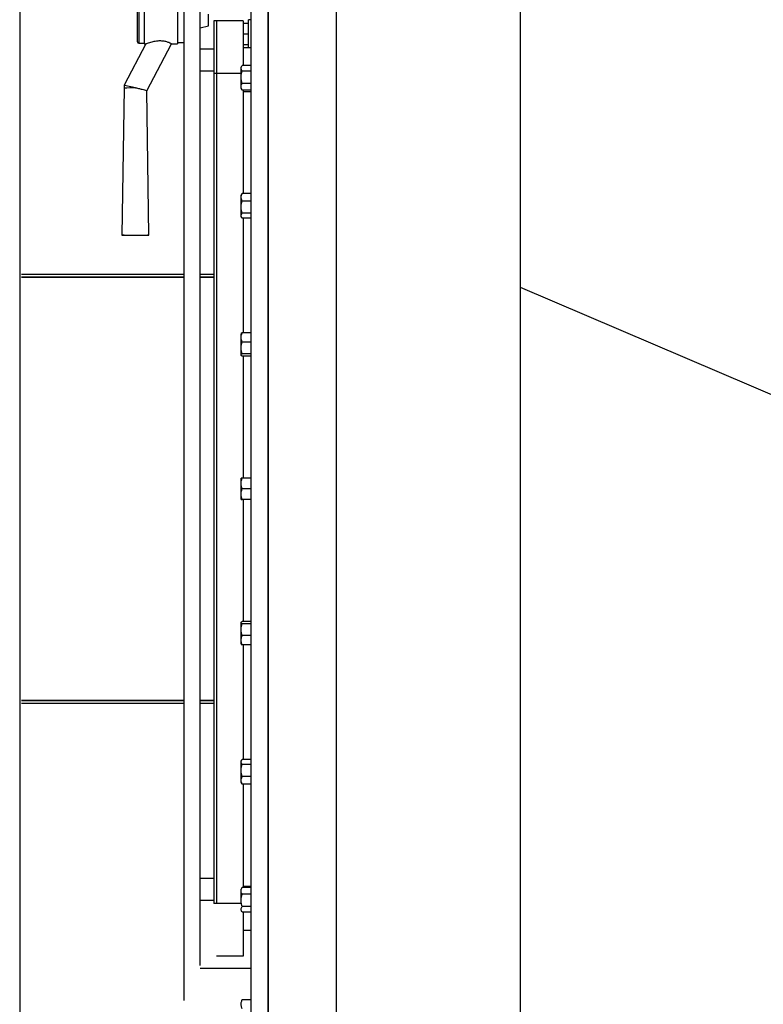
# Model space of a CAD drawing. Extents: x -21.9 to 51.8, y -25 to 17.
# Tile 24 of 53: x 13.85 to 14.402, y -7.366 to -6.635. Entities that reach past the tile are written whole.
import ezdxf

# ---------------------------------------------------------------- set-up
doc = ezdxf.new("R2010")
doc.units = 0
doc.header["$MEASUREMENT"] = 0
for name, color, linetype in [('LINHA', 40, 'Continuous'), ('PAREDES', 8, 'Continuous'), ('TUB_ELETRICA', 5, 'Continuous')]:
    doc.layers.add(name, color=color, linetype=linetype)

# ---------------------------------------------------------------- blocks, each defined once
blk = doc.blocks.new('LS- 19')
for p, q in [((-131.8676, 57.59345), (-131.8676, 58.76537)), ((-131.85499, 57.59345), (-131.85499, 58.76537)), ((-131.85499, 58.73557), (-131.85499, 57.62325)), ((-131.80454, 58.73557), (-131.80454, 57.62325)), ((-131.95202, 58.51119), (-131.95202, 58.54354)), ((-131.95103, 58.5445), (-131.95103, 58.5102)), ((-131.94705, 58.54546), (-131.94705, 58.5097)), ((-131.91726, 57.7996), (-131.91726, 58.54744)), ((-131.90534, 57.82542), (-131.90534, 58.54744)), ((-131.92223, 58.539), (-131.92223, 58.5097)), ((-131.89938, 58.52322), (-131.89938, 58.53194)), ((-131.90534, 58.52162), (-131.89938, 58.52322)), ((-131.89342, 58.52684), (-131.89541, 58.52684)), ((-131.89541, 58.52684), (-131.89541, 58.48779)), ((-131.89342, 58.52684), (-131.89342, 58.48779)), ((-131.87356, 58.52684), (-131.89342, 58.52684)), ((-131.87356, 58.52684), (-131.87356, 58.49369)), ((-131.86959, 58.52503), (-131.87356, 58.52503)), ((-131.8676, 58.52751), (-131.86959, 58.52751)), ((-131.86959, 58.50715), (-131.86959, 58.52751)), ((-131.86959, 58.51708), (-131.87356, 58.51708)), ((-131.94576, 58.5097), (-131.96195, 58.47903)), ((-131.95103, 58.5102), (-131.94705, 58.5102)), ((-131.94705, 58.5097), (-131.94572, 58.5097)), ((-131.94504, 58.4749), (-131.92667, 58.50971)), ((-131.92667, 58.5097), (-131.92223, 58.5097)), ((-131.92223, 58.5107), (-131.91726, 58.5107)), ((-131.86959, 58.50914), (-131.87356, 58.50914)), ((-131.87356, 58.50715), (-131.8676, 58.50715)), ((-131.89541, 58.50573), (-131.90534, 58.50573)), ((-131.87452, 58.49341), (-131.87505, 58.49248)), ((-131.87505, 58.49166), (-131.87505, 58.49248)), ((-131.8676, 58.49369), (-131.87434, 58.49369)), ((-131.90534, 58.48984), (-131.89541, 58.48984)), ((-131.89342, 58.48779), (-131.89541, 58.48779)), ((-131.89541, 58.48779), (-131.89541, 57.87143)), ((-131.89342, 58.48779), (-131.89342, 57.87143)), ((-131.89342, 58.48779), (-131.89342, 57.87143)), ((-131.87505, 58.48779), (-131.89342, 58.48779)), ((-131.87505, 58.48506), (-131.87505, 58.49166)), ((-131.87505, 58.47793), (-131.87505, 58.48506)), ((-131.8676, 58.48963), (-131.87434, 58.48963)), ((-131.96195, 58.47903), (-131.96195, 58.47694)), ((-131.87505, 58.47659), (-131.87505, 58.47793)), ((-131.8676, 58.48048), (-131.87434, 58.48048)), ((-131.96195, 58.47694), (-131.96348, 58.3677)), ((-131.94354, 58.3677), (-131.94504, 58.47491)), ((-131.87505, 58.47659), (-131.87452, 58.47567)), ((-131.8745, 58.47568), (-131.87434, 58.47538)), ((-131.8676, 58.47538), (-131.87434, 58.47538)), ((-131.87356, 58.47538), (-131.87356, 58.39868)), ((-131.87356, 58.47454), (-131.8676, 58.47454)), ((-131.87467, 58.39818), (-131.87505, 58.39753)), ((-131.87505, 58.39589), (-131.87505, 58.39753)), ((-131.87434, 58.39868), (-131.8746, 58.39817)), ((-131.8676, 58.39868), (-131.87434, 58.39868)), ((-131.87505, 58.38855), (-131.87505, 58.39589)), ((-131.8676, 58.3931), (-131.87434, 58.3931)), ((-131.87505, 58.38224), (-131.87505, 58.38855)), ((-131.8676, 58.384), (-131.87434, 58.384)), ((-131.87505, 58.38164), (-131.87505, 58.38224)), ((-131.87505, 58.38164), (-131.87467, 58.38098)), ((-131.8676, 58.38049), (-131.87434, 58.38049)), ((-131.87356, 58.38049), (-131.87356, 58.29524)), ((-132.03807, 58.33881), (-131.91726, 58.33881)), ((-131.90534, 58.33881), (-131.89541, 58.33881)), ((-132.03807, 58.33682), (-131.91726, 58.33682)), ((-131.91726, 58.33633), (-132.03807, 58.33633)), ((-131.90534, 58.33682), (-131.89541, 58.33682)), ((-131.89541, 58.33633), (-131.90534, 58.33633)), ((-131.87496, 58.29466), (-131.87505, 58.2945)), ((-131.87434, 58.29524), (-131.87494, 58.29465)), ((-131.8676, 58.29524), (-131.87434, 58.29524)), ((-131.87505, 58.29179), (-131.87505, 58.2945)), ((-131.87505, 58.284), (-131.87505, 58.29179)), ((-131.8676, 58.28835), (-131.87434, 58.28835)), ((-131.87505, 58.27876), (-131.87505, 58.284)), ((-131.87505, 58.27861), (-131.87505, 58.27876)), ((-131.87505, 58.27861), (-131.87496, 58.27846)), ((-131.8676, 58.27966), (-131.87434, 58.27966)), ((-131.8676, 58.27787), (-131.87434, 58.27787)), ((-131.87356, 58.27787), (-131.87356, 58.18736)), ((-131.87505, 58.18338), (-131.87505, 58.18736)), ((-131.8676, 58.18736), (-131.87434, 58.18736)), ((-131.87505, 58.17544), (-131.87505, 58.18338)), ((-131.8676, 58.17941), (-131.87434, 58.17941)), ((-131.87505, 58.17146), (-131.87505, 58.17544)), ((-131.8676, 58.17146), (-131.87434, 58.17146)), ((-131.87356, 58.17146), (-131.87356, 58.08095)), ((-131.87496, 58.08036), (-131.87505, 58.08021)), ((-131.87505, 58.08006), (-131.87505, 58.08021)), ((-131.87505, 58.07482), (-131.87505, 58.08006)), ((-131.8676, 58.08095), (-131.87434, 58.08095)), ((-131.8676, 58.07916), (-131.87434, 58.07916)), ((-131.87505, 58.06703), (-131.87505, 58.07482)), ((-131.8676, 58.07047), (-131.87434, 58.07047)), ((-131.87505, 58.06432), (-131.87505, 58.06703)), ((-131.87505, 58.06432), (-131.87496, 58.06416)), ((-131.87494, 58.06417), (-131.87434, 58.06358)), ((-131.8676, 58.06358), (-131.87434, 58.06358)), ((-131.87356, 58.06358), (-131.87356, 57.97833)), ((-132.03807, 58.02249), (-131.91726, 58.02249)), ((-131.91726, 58.022), (-132.03807, 58.022)), ((-131.91726, 58.02001), (-132.03807, 58.02001)), ((-131.90534, 58.02249), (-131.89541, 58.02249)), ((-131.89541, 58.022), (-131.90534, 58.022)), ((-131.89541, 58.02001), (-131.90534, 58.02001)), ((-131.87467, 57.97784), (-131.87505, 57.97718)), ((-131.87505, 57.97658), (-131.87505, 57.97718)), ((-131.87505, 57.97027), (-131.87505, 57.97658)), ((-131.8676, 57.97833), (-131.87434, 57.97833)), ((-131.8676, 57.97482), (-131.87434, 57.97482)), ((-131.87505, 57.96293), (-131.87505, 57.97027)), ((-131.8676, 57.96572), (-131.87434, 57.96572)), ((-131.87505, 57.96129), (-131.87505, 57.96293)), ((-131.87505, 57.96129), (-131.87467, 57.96064)), ((-131.8746, 57.96065), (-131.87434, 57.96014)), ((-131.8676, 57.96014), (-131.87434, 57.96014)), ((-131.87356, 57.96014), (-131.87356, 57.88344)), ((-131.89541, 57.88998), (-131.90534, 57.88998)), ((-131.87452, 57.88316), (-131.87505, 57.88223)), ((-131.87505, 57.88089), (-131.87505, 57.88223)), ((-131.87505, 57.87376), (-131.87505, 57.88089)), ((-131.87434, 57.88344), (-131.87449, 57.88314)), ((-131.8676, 57.88344), (-131.87434, 57.88344)), ((-131.8676, 57.87834), (-131.87434, 57.87834)), ((-131.87356, 57.88428), (-131.8676, 57.88428)), ((-131.90534, 57.87409), (-131.89541, 57.87409)), ((-131.89342, 57.87143), (-131.89541, 57.87143)), ((-131.87505, 57.87143), (-131.89342, 57.87143)), ((-131.87505, 57.86634), (-131.87452, 57.86541)), ((-131.8676, 57.86919), (-131.87434, 57.86919)), ((-131.8676, 57.86513), (-131.87434, 57.86513)), ((-131.87356, 57.86513), (-131.87356, 57.83238)), ((-131.87356, 57.85167), (-131.8676, 57.85167)), ((-131.87356, 57.83238), (-131.89342, 57.83238)), ((-131.90534, 57.82344), (-131.8676, 57.82344)), ((-131.8676, 57.79992), (-131.87434, 57.79992))]:
    blk.add_line(p, q)
blk.add_lwpolyline([(-132.03937, 57.61828), (-131.8904, 57.61828), (-131.8904, 57.28557), (-130.93786, 57.28557), (-130.93786, 59.07325), (-131.8904, 59.07325), (-131.8904, 58.74054), (-132.03937, 58.74054), (-132.03937, 57.61828)])
at = {"flags": 128}
blk.add_lwpolyline([(-131.96348, 58.3677), (-131.9633, 58.36772), (-131.96276, 58.36775), (-131.9619, 58.36777), (-131.96072, 58.36779), (-131.95929, 58.3678), (-131.95765, 58.36782), (-131.95586, 58.36782), (-131.95398, 58.36783), (-131.95209, 58.36783), (-131.95025, 58.36782), (-131.94853, 58.36781), (-131.94698, 58.3678), (-131.94568, 58.36778), (-131.94465, 58.36776), (-131.94395, 58.36773), (-131.94359, 58.36771), (-131.94359, 58.36769), (-131.94395, 58.36766), (-131.94465, 58.36764), (-131.94568, 58.36762), (-131.94698, 58.3676), (-131.94853, 58.36759), (-131.95025, 58.36758), (-131.95209, 58.36757), (-131.95398, 58.36757), (-131.95586, 58.36757), (-131.95765, 58.36758), (-131.95929, 58.36759), (-131.96072, 58.36761), (-131.9619, 58.36763), (-131.96276, 58.36765), (-131.9633, 58.36767), (-131.96348, 58.3677)], dxfattribs=at)
for centre, radius, start, end in [((-131.95103, 58.51119), 0.000993, 180, 270), ((-131.95577, 58.32597), 0.15109, 89.14407, 92.34603)]:
    blk.add_arc(centre, radius, start, end)
blk.add_ellipse((-131.95351, 58.47694), major_axis=(0.00844, -0.00209), ratio=0.012254, start_param=1.573832, end_param=3.138557)
for points, knots in [([(-131.92675, 58.50975), (-131.92672, 58.50974), (-131.9266, 58.50969), (-131.92721, 58.51004), (-131.92859, 58.51072), (-131.93074, 58.51146), (-131.93333, 58.51192), (-131.93578, 58.51197), (-131.93792, 58.51177), (-131.93974, 58.51147), (-131.94146, 58.51108), (-131.94324, 58.51059), (-131.94477, 58.51009), (-131.94564, 58.50977), (-131.94573, 58.50972), (-131.94576, 58.50971)], [0, 0, 0, 0, 0.024381, 0.123258, 0.222096, 0.319362, 0.41232, 0.505837, 0.571955, 0.639975, 0.707245, 0.776235, 0.874517, 0.951576, 1, 1, 1, 1]), ([(-131.87505, 58.49166), (-131.87505, 58.49171), (-131.87504, 58.49207), (-131.87492, 58.49266), (-131.87462, 58.49318), (-131.8745, 58.4934)], [0, 0, 0, 0, 0.082208, 0.622587, 1, 1, 1, 1]), ([(-131.87434, 58.48963), (-131.87454, 58.48996), (-131.87494, 58.49063), (-131.87501, 58.49132), (-131.87505, 58.49166)], [0, 0, 0, 0, 0.495457, 1, 1, 1, 1]), ([(-131.87505, 58.48506), (-131.87505, 58.48516), (-131.87504, 58.48599), (-131.87489, 58.48754), (-131.87453, 58.48893), (-131.87434, 58.48963)], [0, 0, 0, 0, 0.070082, 0.530781, 1, 1, 1, 1]), ([(-131.87434, 58.48048), (-131.87454, 58.48122), (-131.87494, 58.48272), (-131.87501, 58.48427), (-131.87505, 58.48506)], [0, 0, 0, 0, 0.495456, 1, 1, 1, 1]), ([(-131.87505, 58.47793), (-131.87504, 58.47816), (-131.875, 58.47902), (-131.87462, 58.47986), (-131.87434, 58.48048)], [0, 0, 0, 0, 0.268628, 1, 1, 1, 1]), ([(-131.87434, 58.47538), (-131.87445, 58.4756), (-131.87486, 58.47643), (-131.87497, 58.47729), (-131.87505, 58.47793)], [0, 0, 0, 0, 0.257538, 1, 1, 1, 1]), ([(-131.94509, 58.47491), (-131.94514, 58.47493), (-131.94523, 58.47498), (-131.94646, 58.47531), (-131.94842, 58.47582), (-131.95053, 58.47636), (-131.95207, 58.47674), (-131.95282, 58.47692), (-131.9532, 58.47701), (-131.95341, 58.47703), (-131.95351, 58.47705)], [0, 0, 0, 0, 0.1777584, 0.3830135, 0.5913958, 0.8054047, 0.9125949, 0.9521478, 0.978491, 1, 1, 1, 1]), ([(-131.87505, 58.39589), (-131.87505, 58.39595), (-131.87504, 58.39646), (-131.87489, 58.3974), (-131.87453, 58.39825), (-131.87434, 58.39868)], [0, 0, 0, 0, 0.070087, 0.530782, 1, 1, 1, 1]), ([(-131.87434, 58.3931), (-131.87454, 58.39355), (-131.87494, 58.39446), (-131.87501, 58.39541), (-131.87505, 58.39589)], [0, 0, 0, 0, 0.495457, 1, 1, 1, 1]), ([(-131.87505, 58.38855), (-131.87505, 58.38866), (-131.87504, 58.38947), (-131.87489, 58.39101), (-131.87453, 58.3924), (-131.87434, 58.3931)], [0, 0, 0, 0, 0.070083, 0.5307845, 1, 1, 1, 1]), ([(-131.87434, 58.384), (-131.87454, 58.38474), (-131.87494, 58.38623), (-131.87501, 58.38777), (-131.87505, 58.38855)], [0, 0, 0, 0, 0.495455, 1, 1, 1, 1]), ([(-131.87505, 58.38224), (-131.87504, 58.3824), (-131.875, 58.383), (-131.87462, 58.38358), (-131.87434, 58.384)], [0, 0, 0, 0, 0.268645, 1, 1, 1, 1]), ([(-131.87434, 58.38049), (-131.87445, 58.38064), (-131.87486, 58.38121), (-131.87497, 58.3818), (-131.87505, 58.38224)], [0, 0, 0, 0, 0.257563, 1, 1, 1, 1]), ([(-131.87505, 58.29179), (-131.87505, 58.29188), (-131.87504, 58.2925), (-131.87489, 58.29366), (-131.87453, 58.29471), (-131.87434, 58.29524)], [0, 0, 0, 0, 0.070095, 0.530778, 1, 1, 1, 1]), ([(-131.87434, 58.28835), (-131.87454, 58.28891), (-131.87494, 58.29004), (-131.87501, 58.29121), (-131.87505, 58.29179)], [0, 0, 0, 0, 0.495453, 1, 1, 1, 1]), ([(-131.87505, 58.284), (-131.87505, 58.28411), (-131.87504, 58.28488), (-131.87489, 58.28635), (-131.87453, 58.28768), (-131.87434, 58.28835)], [0, 0, 0, 0, 0.07008, 0.530771, 1, 1, 1, 1]), ([(-131.87434, 58.27966), (-131.87454, 58.28036), (-131.87494, 58.28179), (-131.87501, 58.28326), (-131.87505, 58.284)], [0, 0, 0, 0, 0.4954561, 1, 1, 1, 1]), ([(-131.87505, 58.27876), (-131.87504, 58.27884), (-131.875, 58.27915), (-131.87462, 58.27944), (-131.87434, 58.27966)], [0, 0, 0, 0, 0.268644, 1, 1, 1, 1]), ([(-131.87434, 58.27787), (-131.87445, 58.27794), (-131.87486, 58.27824), (-131.87497, 58.27854), (-131.87505, 58.27876)], [0, 0, 0, 0, 0.257557, 1, 1, 1, 1]), ([(-131.87505, 58.18338), (-131.87505, 58.18348), (-131.87504, 58.18419), (-131.87489, 58.18553), (-131.87453, 58.18674), (-131.87434, 58.18736)], [0, 0, 0, 0, 0.070092, 0.53078, 1, 1, 1, 1]), ([(-131.87434, 58.18736), (-131.87462, 58.18736), (-131.875, 58.18736), (-131.87504, 58.18736), (-131.87505, 58.18736)], [0, 0, 0, 0, 0.731368, 1, 1, 1, 1]), ([(-131.87434, 58.17941), (-131.87454, 58.18006), (-131.87494, 58.18136), (-131.87501, 58.1827), (-131.87505, 58.18338)], [0, 0, 0, 0, 0.49547, 1, 1, 1, 1]), ([(-131.87505, 58.17544), (-131.87505, 58.17553), (-131.87504, 58.17624), (-131.87489, 58.17759), (-131.87453, 58.1788), (-131.87434, 58.17941)], [0, 0, 0, 0, 0.070092, 0.53078, 1, 1, 1, 1]), ([(-131.87434, 58.17146), (-131.87454, 58.17211), (-131.87494, 58.17341), (-131.87501, 58.17476), (-131.87505, 58.17544)], [0, 0, 0, 0, 0.4954647, 1, 1, 1, 1]), ([(-131.87505, 58.17146), (-131.87504, 58.17146), (-131.875, 58.17146), (-131.87462, 58.17146), (-131.87434, 58.17146)], [0, 0, 0, 0, 0.268632, 1, 1, 1, 1]), ([(-131.87505, 58.08006), (-131.87497, 58.08028), (-131.87486, 58.08058), (-131.87445, 58.08088), (-131.87434, 58.08095)], [0, 0, 0, 0, 0.742443, 1, 1, 1, 1]), ([(-131.87434, 58.07916), (-131.87462, 58.07938), (-131.875, 58.07967), (-131.87504, 58.07998), (-131.87505, 58.08006)], [0, 0, 0, 0, 0.7313568, 1, 1, 1, 1]), ([(-131.87505, 58.07482), (-131.87505, 58.07492), (-131.87504, 58.0757), (-131.87489, 58.07717), (-131.87453, 58.07849), (-131.87434, 58.07916)], [0, 0, 0, 0, 0.0700841, 0.5307873, 1, 1, 1, 1]), ([(-131.87434, 58.07047), (-131.87454, 58.07118), (-131.87494, 58.0726), (-131.87501, 58.07408), (-131.87505, 58.07482)], [0, 0, 0, 0, 0.495458, 1, 1, 1, 1]), ([(-131.87505, 58.06703), (-131.87505, 58.06711), (-131.87504, 58.06773), (-131.87489, 58.06889), (-131.87453, 58.06994), (-131.87434, 58.07047)], [0, 0, 0, 0, 0.070095, 0.530778, 1, 1, 1, 1]), ([(-131.87434, 58.06358), (-131.87454, 58.06414), (-131.87494, 58.06527), (-131.87501, 58.06644), (-131.87505, 58.06703)], [0, 0, 0, 0, 0.495453, 1, 1, 1, 1]), ([(-131.87505, 57.97658), (-131.87497, 57.97702), (-131.87486, 57.97761), (-131.87445, 57.97818), (-131.87434, 57.97833)], [0, 0, 0, 0, 0.742441, 1, 1, 1, 1]), ([(-131.87434, 57.97482), (-131.87462, 57.97524), (-131.875, 57.97582), (-131.87504, 57.97642), (-131.87505, 57.97658)], [0, 0, 0, 0, 0.731357, 1, 1, 1, 1]), ([(-131.87505, 57.97027), (-131.87505, 57.97038), (-131.87504, 57.9712), (-131.87489, 57.97274), (-131.87453, 57.97412), (-131.87434, 57.97482)], [0, 0, 0, 0, 0.070087, 0.53078, 1, 1, 1, 1]), ([(-131.87434, 57.96572), (-131.87454, 57.96646), (-131.87494, 57.96795), (-131.87501, 57.9695), (-131.87505, 57.97027)], [0, 0, 0, 0, 0.495457, 1, 1, 1, 1]), ([(-131.87505, 57.96293), (-131.87505, 57.963), (-131.87504, 57.9635), (-131.87489, 57.96444), (-131.87453, 57.9653), (-131.87434, 57.96572)], [0, 0, 0, 0, 0.070087, 0.530782, 1, 1, 1, 1]), ([(-131.87434, 57.96014), (-131.87454, 57.96059), (-131.87494, 57.96151), (-131.87501, 57.96245), (-131.87505, 57.96293)], [0, 0, 0, 0, 0.495461, 1, 1, 1, 1]), ([(-131.87505, 57.88089), (-131.87497, 57.88153), (-131.87486, 57.88239), (-131.87445, 57.88322), (-131.87434, 57.88344)], [0, 0, 0, 0, 0.74247, 1, 1, 1, 1]), ([(-131.87434, 57.87834), (-131.87462, 57.87896), (-131.875, 57.8798), (-131.87504, 57.88066), (-131.87505, 57.88089)], [0, 0, 0, 0, 0.7313693, 1, 1, 1, 1]), ([(-131.87505, 57.87376), (-131.87505, 57.87387), (-131.87504, 57.87469), (-131.87489, 57.87624), (-131.87453, 57.87764), (-131.87434, 57.87834)], [0, 0, 0, 0, 0.070079, 0.530771, 1, 1, 1, 1]), ([(-131.87434, 57.86919), (-131.87454, 57.86993), (-131.87494, 57.87143), (-131.87501, 57.87298), (-131.87505, 57.87376)], [0, 0, 0, 0, 0.495467, 1, 1, 1, 1]), ([(-131.87505, 57.86716), (-131.87505, 57.86721), (-131.87504, 57.86757), (-131.87489, 57.86826), (-131.87453, 57.86888), (-131.87434, 57.86919)], [0, 0, 0, 0, 0.0700907, 0.5307796, 1, 1, 1, 1]), ([(-131.87449, 57.86542), (-131.87463, 57.86566), (-131.87496, 57.86622), (-131.87502, 57.86681), (-131.87505, 57.86716)], [0, 0, 0, 0, 0.408271, 1, 1, 1, 1]), ([(-131.87505, 57.79668), (-131.87497, 57.79749), (-131.87486, 57.79859), (-131.87445, 57.79965), (-131.87434, 57.79992)], [0, 0, 0, 0, 0.742458, 1, 1, 1, 1]), ([(-131.87434, 57.79992), (-131.87456, 57.79973), (-131.8748, 57.79952), (-131.87487, 57.7993), (-131.87487, 57.79928)], [0, 0, 0, 0, 0.916219, 1, 1, 1, 1]), ([(-131.87434, 57.79343), (-131.87462, 57.79421), (-131.875, 57.79528), (-131.87504, 57.79638), (-131.87505, 57.79668)], [0, 0, 0, 0, 0.731378, 1, 1, 1, 1])]:
    blk.add_open_spline(points, degree=3, knots=knots)

msp = doc.modelspace()

# ---------------------------------------------------------------- linework, layer by layer
at = {"layer": 'LINHA'}
msp.add_line((15.15936, -7.23486), (14.22156, -6.83406), dxfattribs=at)
at = {"layer": 'TUB_ELETRICA'}
msp.add_line((14.22156, -7.64329), (14.22156, -6.13492), dxfattribs=at)

# ---------------------------------------------------------------- block references
at = {"layer": 'PAREDES', "lineweight": -3}
msp.add_blockref('LS- 19', (145.88937, -65.16291), dxfattribs=at)

doc.saveas('drawing.dxf')
